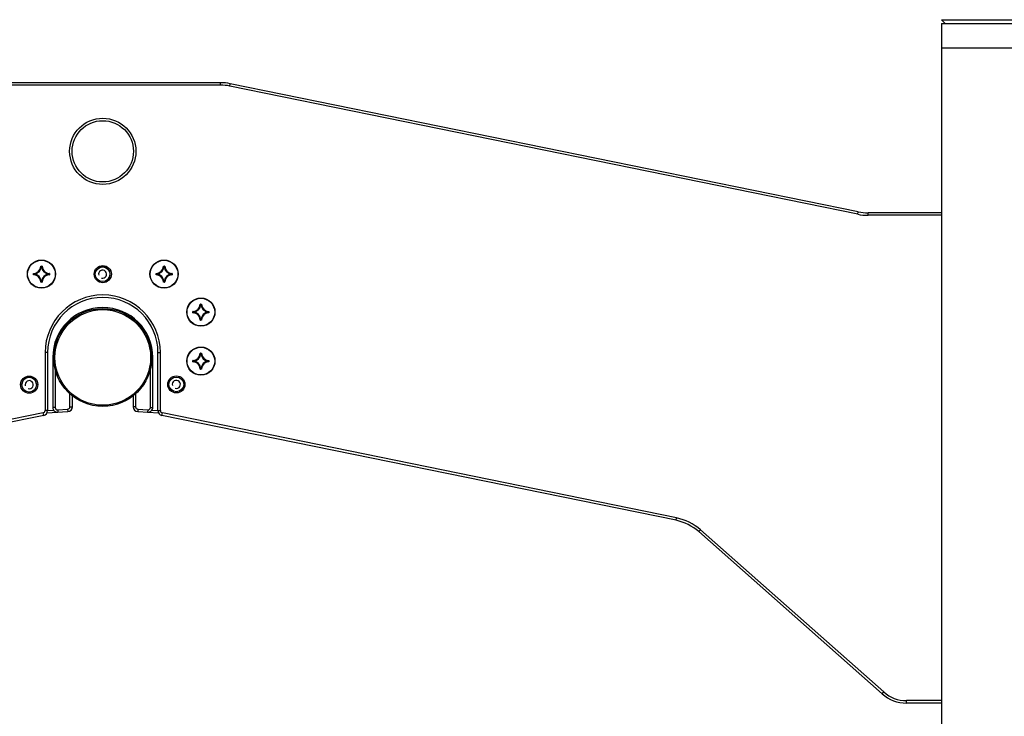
# Model space of a CAD drawing. Header units: millimetres. Extents: x 0 to 420, y 0 to 297.
# Tile 53 of 56: x 277 to 305, y 225 to 245. Entities that reach past the tile are written whole.
import ezdxf

# ---------------------------------------------------------------- set-up
doc = ezdxf.new("R2010")
doc.units = ezdxf.units.MM
doc.header["$LTSCALE"] = 23.1
doc.layers.get('0').update_dxf_attribs({"linetype": 'CONTINUOUS'})
for name, color, linetype in [('02___PRT_ALL_AXES', 7, 'CONTINUOUS'), ('AXES', 7, 'CONTINUOUS'), ('DIM_PILOTEES', 7, 'CONTINUOUS')]:
    doc.layers.add(name, color=color, linetype=linetype)
doc.styles.get("Standard").update_dxf_attribs({"font": 'txt', "width": 0.7})
doc.dimstyles.new('DIMSTYLE_3', dxfattribs={"dimtxt": 2.5, "dimasz": 3.5, "dimexe": 2, "dimexo": 0, "dimtad": 1, "dimdec": 1, "dimlfac": 14.285714, "dimdsep": 46, "dimtxsty": 'Standard', "dimblk": '_FILLED', "dimblk1": '_FILLED', "dimblk2": '_FILLED', "dimcen": 0.09, "dimazin": 2, "dimtp": 1.2, "dimtm": 1.2, "dimtfac": 1, "dimtdec": 1, "dimtofl": 0, "dimtmove": 0, "dimatfit": 3, "dimldrblk": '_FILLED', "dimfxl": 0, "dimtolj": 1, "dimarcsym": 0})

# ---------------------------------------------------------------- blocks, each defined once
blk = doc.blocks.new('_FILLED')
at = {"color": 0, "linetype": 'ByBlock'}
blk.add_solid([(0, 0), (-1, 0.1429), (-1, -0.1429)], dxfattribs=at)
blk = doc.blocks.new('*D8')
at = {"layer": 'DIM_PILOTEES', "color": 2, "linetype": 'Continuous'}
for p, q in [((305.63, 244.726), (332, 244.726)), ((330, 244.726), (330, 195.358)), ((330, 145.989), (330, 195.358)), ((301.955, 145.989), (332, 145.989))]:
    blk.add_line(p, q, dxfattribs=at)
at = {"layer": 'DIM_PILOTEES', "color": 2, "linetype": 'Continuous', "xscale": 3.5, "yscale": 3.5, "zscale": 3.5}
for p, rotation in [((330, 244.726), 90), ((330, 145.989), 270)]:
    blk.add_blockref('_FILLED', p, dxfattribs=dict(at, rotation=rotation))
at = {"layer": 'DIM_PILOTEES', "color": 2, "linetype": 'Continuous', "insert": (326.875, 195.358), "char_height": 2.5, "width": 15, "attachment_point": 2, "rotation": 90, "line_spacing_factor": 0.9}
blk.add_mtext('{\\ftxt;\\W0.0001;\\H0.0001;\\~}{\\ftxt;\\W4.0;\\H2.5; }{\\ftxt;\\W0.0001;\\H0.0001;\\~}', dxfattribs=at)

msp = doc.modelspace()

# ---------------------------------------------------------------- linework, layer by layer
at = {"color": 7, "linetype": 'Continuous'}
for p, q in [((303.00491, 244.83142), (306.50491, 244.83142)), ((303.00491, 244.83142), (303.10991, 244.72642)), ((303.00491, 244.72642), (303.00491, 244.02642)), ((303.00491, 244.72642), (306.50491, 244.72642)), ((303.00491, 244.02642), (306.50491, 244.02642)), ((282.42342, 243.03217), (275.7064, 243.03217)), ((282.42342, 242.96217), (275.7064, 242.96217)), ((282.42342, 242.96217), (282.42342, 243.03217)), ((282.68953, 242.93528), (282.70354, 243.00386)), ((300.61227, 239.27514), (282.68953, 242.93528)), ((300.62628, 239.34373), (282.70354, 243.00386)), ((300.61227, 239.27514), (300.62628, 239.34373)), ((300.9064, 239.24542), (300.9064, 239.31542)), ((303.00491, 239.31542), (300.9064, 239.31542)), ((303.00491, 239.24542), (300.9064, 239.24542)), ((277.29417, 237.78927), (277.29766, 237.78921)), ((277.30114, 237.79613), (277.30114, 237.79264)), ((277.30114, 237.79613), (277.32868, 237.79613)), ((277.30114, 237.79264), (277.32868, 237.79264)), ((277.31233, 237.77746), (277.30886, 237.7777)), ((277.31233, 237.77746), (277.31233, 237.78095)), ((277.31233, 237.78095), (277.31748, 237.78095)), ((277.31233, 237.77746), (277.31749, 237.77746)), ((277.31748, 237.77746), (277.31748, 237.78095)), ((277.31748, 237.77746), (277.32096, 237.7777)), ((277.32868, 237.79613), (277.32868, 237.79264)), ((277.33565, 237.78927), (277.33216, 237.78921)), ((280.79417, 237.78927), (280.79766, 237.78921)), ((280.80114, 237.79613), (280.80114, 237.79264)), ((280.80114, 237.79613), (280.82868, 237.79613)), ((280.80114, 237.79264), (280.82868, 237.79264)), ((280.81233, 237.77746), (280.80886, 237.7777)), ((280.81233, 237.77746), (280.81233, 237.78095)), ((280.81233, 237.78095), (280.81748, 237.78095)), ((280.81233, 237.77746), (280.81749, 237.77746)), ((280.81748, 237.77746), (280.81748, 237.78095)), ((280.81748, 237.77746), (280.82096, 237.7777)), ((280.82868, 237.79613), (280.82868, 237.79264)), ((280.83565, 237.78927), (280.83216, 237.78921)), ((277.0842, 237.55165), (277.0842, 237.57919)), ((277.0842, 237.57919), (277.08769, 237.57919)), ((277.0842, 237.55165), (277.08769, 237.55165)), ((277.08769, 237.55165), (277.08769, 237.57919)), ((277.09105, 237.58616), (277.09111, 237.58267)), ((277.09105, 237.54468), (277.09111, 237.54816)), ((277.09938, 237.56284), (277.09938, 237.56799)), ((277.10286, 237.56799), (277.09938, 237.56799)), ((277.10286, 237.56284), (277.09938, 237.56284)), ((277.10286, 237.56799), (277.10263, 237.57147)), ((277.10286, 237.56284), (277.10263, 237.55936)), ((277.10286, 237.56284), (277.10286, 237.568)), ((277.52695, 237.56799), (277.52719, 237.57147)), ((277.52695, 237.568), (277.52695, 237.56284)), ((277.52695, 237.56799), (277.53044, 237.56799)), ((277.52695, 237.56284), (277.52719, 237.55936)), ((277.52695, 237.56284), (277.53044, 237.56284)), ((277.53044, 237.56799), (277.53044, 237.56284)), ((277.53877, 237.58616), (277.5387, 237.58267)), ((277.53877, 237.54468), (277.5387, 237.54816)), ((277.54213, 237.57919), (277.54213, 237.55165)), ((277.54562, 237.57919), (277.54213, 237.57919)), ((277.54562, 237.55165), (277.54213, 237.55165)), ((277.54562, 237.57919), (277.54562, 237.55165)), ((280.5842, 237.55165), (280.5842, 237.57919)), ((280.5842, 237.57919), (280.58769, 237.57919)), ((280.5842, 237.55165), (280.58769, 237.55165)), ((280.58769, 237.55165), (280.58769, 237.57919)), ((280.59105, 237.58616), (280.59111, 237.58267)), ((280.59105, 237.54468), (280.59111, 237.54816)), ((280.59938, 237.56284), (280.59938, 237.56799)), ((280.60286, 237.56799), (280.59938, 237.56799)), ((280.60286, 237.56284), (280.59938, 237.56284)), ((280.60286, 237.56799), (280.60263, 237.57147)), ((280.60286, 237.56284), (280.60263, 237.55936)), ((280.60286, 237.56284), (280.60286, 237.568)), ((281.02695, 237.56799), (281.02719, 237.57147)), ((281.02695, 237.568), (281.02695, 237.56284)), ((281.02695, 237.56799), (281.03044, 237.56799)), ((281.02695, 237.56284), (281.02719, 237.55936)), ((281.02695, 237.56284), (281.03044, 237.56284)), ((281.03044, 237.56799), (281.03044, 237.56284)), ((281.03877, 237.58616), (281.0387, 237.58267)), ((281.03877, 237.54468), (281.0387, 237.54816)), ((281.04213, 237.57919), (281.04213, 237.55165)), ((281.04562, 237.57919), (281.04213, 237.57919)), ((281.04562, 237.55165), (281.04213, 237.55165)), ((281.04562, 237.57919), (281.04562, 237.55165)), ((277.29417, 237.34156), (277.29766, 237.34162)), ((277.30114, 237.33471), (277.30114, 237.3382)), ((277.32868, 237.3382), (277.30114, 237.3382)), ((277.32868, 237.33471), (277.30114, 237.33471)), ((277.31233, 237.35337), (277.30886, 237.35313)), ((277.31233, 237.35337), (277.31233, 237.34989)), ((277.31749, 237.35337), (277.31233, 237.35337)), ((277.31748, 237.34989), (277.31233, 237.34989)), ((277.31748, 237.35337), (277.31748, 237.34989)), ((277.31748, 237.35337), (277.32096, 237.35313)), ((277.32868, 237.33471), (277.32868, 237.3382)), ((277.33565, 237.34156), (277.33216, 237.34162)), ((280.79417, 237.34156), (280.79766, 237.34162)), ((280.80114, 237.33471), (280.80114, 237.3382)), ((280.82868, 237.3382), (280.80114, 237.3382)), ((280.82868, 237.33471), (280.80114, 237.33471)), ((280.81233, 237.35337), (280.80886, 237.35313)), ((280.81233, 237.35337), (280.81233, 237.34989)), ((280.81749, 237.35337), (280.81233, 237.35337)), ((280.81748, 237.34989), (280.81233, 237.34989)), ((280.81748, 237.35337), (280.81748, 237.34989)), ((280.81748, 237.35337), (280.82096, 237.35313)), ((280.82868, 237.33471), (280.82868, 237.3382)), ((280.83565, 237.34156), (280.83216, 237.34162)), ((281.84417, 236.70427), (281.84766, 236.70421)), ((281.85114, 236.71113), (281.85114, 236.70764)), ((281.85114, 236.71113), (281.87868, 236.71113)), ((281.85114, 236.70764), (281.87868, 236.70764)), ((281.86233, 236.69246), (281.85886, 236.6927)), ((281.86233, 236.69246), (281.86233, 236.69595)), ((281.86233, 236.69595), (281.86748, 236.69595)), ((281.86233, 236.69246), (281.86749, 236.69246)), ((281.86748, 236.69246), (281.86748, 236.69595)), ((281.86748, 236.69246), (281.87096, 236.6927)), ((281.87868, 236.71113), (281.87868, 236.70764)), ((281.88565, 236.70427), (281.88216, 236.70421)), ((281.6342, 236.46665), (281.6342, 236.49419)), ((281.6342, 236.49419), (281.63769, 236.49419)), ((281.6342, 236.46665), (281.63769, 236.46665)), ((281.63769, 236.46665), (281.63769, 236.49419)), ((281.64105, 236.50116), (281.64111, 236.49767)), ((281.64105, 236.45968), (281.64111, 236.46316)), ((281.64938, 236.47784), (281.64938, 236.48299)), ((281.65286, 236.48299), (281.64938, 236.48299)), ((281.65286, 236.47784), (281.64938, 236.47784)), ((281.65286, 236.48299), (281.65263, 236.48647)), ((281.65286, 236.47784), (281.65263, 236.47436)), ((281.65286, 236.47784), (281.65286, 236.483)), ((282.07695, 236.48299), (282.07719, 236.48647)), ((282.07695, 236.483), (282.07695, 236.47784)), ((282.07695, 236.48299), (282.08044, 236.48299)), ((282.07695, 236.47784), (282.07719, 236.47436)), ((282.07695, 236.47784), (282.08044, 236.47784)), ((282.08044, 236.48299), (282.08044, 236.47784)), ((282.08877, 236.50116), (282.0887, 236.49767)), ((282.08877, 236.45968), (282.0887, 236.46316)), ((282.09213, 236.49419), (282.09213, 236.46665)), ((282.09562, 236.49419), (282.09213, 236.49419)), ((282.09562, 236.46665), (282.09213, 236.46665)), ((282.09562, 236.49419), (282.09562, 236.46665)), ((281.84417, 236.25656), (281.84766, 236.25662)), ((281.85114, 236.24971), (281.85114, 236.2532)), ((281.87868, 236.2532), (281.85114, 236.2532)), ((281.87868, 236.24971), (281.85114, 236.24971)), ((281.86233, 236.26837), (281.85886, 236.26813)), ((281.86233, 236.26837), (281.86233, 236.26489)), ((281.86749, 236.26837), (281.86233, 236.26837)), ((281.86748, 236.26489), (281.86233, 236.26489)), ((281.86748, 236.26837), (281.86748, 236.26489)), ((281.86748, 236.26837), (281.87096, 236.26813)), ((281.87868, 236.24971), (281.87868, 236.2532)), ((281.88565, 236.25656), (281.88216, 236.25662)), ((277.41991, 235.32542), (277.41991, 233.66848)), ((277.48991, 235.32542), (277.41991, 235.32542)), ((277.48991, 235.32542), (277.48991, 233.66848)), ((280.63991, 233.66848), (280.63991, 235.32542)), ((280.63991, 235.32542), (280.70991, 235.32542)), ((280.70991, 233.66848), (280.70991, 235.32542)), ((281.84417, 235.30427), (281.84766, 235.30421)), ((281.85114, 235.31113), (281.85114, 235.30764)), ((281.85114, 235.31113), (281.87868, 235.31113)), ((281.85114, 235.30764), (281.87868, 235.30764)), ((281.86233, 235.29246), (281.85886, 235.2927)), ((281.86233, 235.29246), (281.86233, 235.29595)), ((281.86233, 235.29595), (281.86748, 235.29595)), ((281.86233, 235.29246), (281.86749, 235.29246)), ((281.86748, 235.29246), (281.86748, 235.29595)), ((281.86748, 235.29246), (281.87096, 235.2927)), ((281.87868, 235.31113), (281.87868, 235.30764)), ((281.88565, 235.30427), (281.88216, 235.30421)), ((277.63691, 235.18542), (277.63691, 233.75999)), ((277.66491, 235.18542), (277.63691, 235.18542)), ((280.46491, 235.18542), (280.49291, 235.18542)), ((280.49291, 233.75999), (280.49291, 235.18542)), ((281.6342, 235.06665), (281.6342, 235.09419)), ((281.6342, 235.09419), (281.63769, 235.09419)), ((281.6342, 235.06665), (281.63769, 235.06665)), ((281.63769, 235.06665), (281.63769, 235.09419)), ((281.64105, 235.10116), (281.64111, 235.09767)), ((281.64105, 235.05968), (281.64111, 235.06316)), ((281.64938, 235.07784), (281.64938, 235.08299)), ((281.65286, 235.08299), (281.64938, 235.08299)), ((281.65286, 235.07784), (281.64938, 235.07784)), ((281.65286, 235.08299), (281.65263, 235.08647)), ((281.65286, 235.07784), (281.65263, 235.07436)), ((281.65286, 235.07784), (281.65286, 235.083)), ((282.07695, 235.08299), (282.07719, 235.08647)), ((282.07695, 235.083), (282.07695, 235.07784)), ((282.07695, 235.08299), (282.08044, 235.08299)), ((282.07695, 235.07784), (282.07719, 235.07436)), ((282.07695, 235.07784), (282.08044, 235.07784)), ((282.08044, 235.08299), (282.08044, 235.07784)), ((282.08877, 235.10116), (282.0887, 235.09767)), ((282.08877, 235.05968), (282.0887, 235.06316)), ((282.09213, 235.09419), (282.09213, 235.06665)), ((282.09562, 235.09419), (282.09213, 235.09419)), ((282.09562, 235.06665), (282.09213, 235.06665)), ((282.09562, 235.09419), (282.09562, 235.06665)), ((277.70691, 234.84574), (277.70691, 233.75999)), ((280.42291, 233.75999), (280.42291, 234.84574)), ((281.84417, 234.85656), (281.84766, 234.85662)), ((281.85114, 234.84971), (281.85114, 234.8532)), ((281.87868, 234.8532), (281.85114, 234.8532)), ((281.87868, 234.84971), (281.85114, 234.84971)), ((281.86233, 234.86837), (281.85886, 234.86813)), ((281.86233, 234.86837), (281.86233, 234.86489)), ((281.86749, 234.86837), (281.86233, 234.86837)), ((281.86748, 234.86489), (281.86233, 234.86489)), ((281.86748, 234.86837), (281.86748, 234.86489)), ((281.86748, 234.86837), (281.87096, 234.86813)), ((281.87868, 234.84971), (281.87868, 234.8532)), ((281.88565, 234.85656), (281.88216, 234.85662)), ((278.12691, 233.77712), (278.12691, 234.14677)), ((278.19691, 233.77712), (278.19691, 234.08748)), ((279.93291, 234.08748), (279.93291, 233.77712)), ((280.00291, 234.14677), (280.00291, 233.77712)), ((277.36392, 233.5999), (262.68897, 230.60302)), ((277.37792, 233.53132), (262.70297, 230.53444)), ((277.37792, 233.53132), (277.36392, 233.5999)), ((277.48991, 233.66848), (277.41991, 233.66848)), ((277.47255, 233.60111), (278.06546, 233.63738)), ((277.48968, 233.67229), (277.66017, 233.68272)), ((277.70691, 233.75999), (277.63691, 233.75999)), ((277.78118, 233.69012), (278.06118, 233.70725)), ((277.78118, 233.69012), (277.78546, 233.62025)), ((278.06118, 233.70725), (278.06546, 233.63738)), ((278.12691, 233.77712), (278.19691, 233.77712)), ((280.00291, 233.77712), (279.93291, 233.77712)), ((280.06864, 233.70725), (280.06436, 233.63738)), ((280.06436, 233.63738), (280.65727, 233.60111)), ((280.06864, 233.70725), (280.34864, 233.69012)), ((280.34864, 233.69012), (280.34436, 233.62025)), ((280.42291, 233.75999), (280.49291, 233.75999)), ((280.46965, 233.68272), (280.64014, 233.67229)), ((280.63991, 233.66848), (280.70991, 233.66848)), ((280.7519, 233.53132), (280.7659, 233.5999)), ((295.42684, 230.53444), (280.7519, 233.53132)), ((295.44085, 230.60302), (280.7659, 233.5999)), ((295.42684, 230.53444), (295.44085, 230.60302)), ((296.0747, 230.21102), (296.12109, 230.26343)), ((301.30691, 225.57922), (296.0747, 230.21102)), ((301.35331, 225.63163), (296.12109, 230.26343)), ((301.30691, 225.57922), (301.35331, 225.63163)), ((303.00491, 225.38542), (302.00289, 225.38542)), ((302.00289, 225.31542), (302.00289, 225.38542)), ((303.00491, 225.31542), (302.00289, 225.31542))]:
    msp.add_line(p, q, dxfattribs=at)
for centre, radius in [((279.06491, 241.07217), 0.945), ((279.06491, 241.07217), 0.875), ((277.31491, 237.56542), 0.4025), ((280.81491, 237.56542), 0.4025), ((281.86491, 236.48042), 0.4025), ((279.06491, 235.18542), 1.4), ((279.06491, 235.18542), 1.365), ((281.86491, 235.08042), 0.4025)]:
    msp.add_circle(centre, radius, dxfattribs=at)
for centre, radius, start, end in [((282.42342, 241.63217), 1.4, 78.457924, 90), ((282.42342, 241.63217), 1.33, 78.457924, 90), ((300.9064, 240.71542), 1.47, 258.457924, 270), ((300.9064, 240.71542), 1.4, 258.457924, 270), ((277.08741, 237.79292), 0.20679, 271.009508, 358.990492), ((277.08741, 237.79292), 0.21028, 271.009484, 358.990515), ((277.08741, 237.79292), 0.22197, 273.930876, 356.069122), ((277.08741, 237.79292), 0.22546, 273.931001, 356.068994), ((276.85953, 237.35177), 0.61912, 43.469464, 44.955866), ((276.84823, 237.34779), 0.63484, 43.024944, 44.485595), ((277.78158, 237.34779), 0.63484, 135.514404, 136.975056), ((277.31745, 237.77743), 0.00352, 4.410402, 89.520457), ((277.54241, 237.79292), 0.22546, 183.931, 266.068997), ((277.77028, 237.35177), 0.61912, 135.044133, 136.530535), ((277.54241, 237.79292), 0.22197, 183.930876, 266.069122), ((277.32869, 237.78916), 0.00696, 0.939398, 90.078982), ((277.54241, 237.79292), 0.21028, 181.009484, 268.990515), ((277.54241, 237.79292), 0.20679, 181.009508, 268.990492), ((280.58741, 237.79292), 0.20679, 271.009508, 358.990492), ((280.58741, 237.79292), 0.21028, 271.009484, 358.990515), ((280.58741, 237.79292), 0.22197, 273.930876, 356.069122), ((280.58741, 237.79292), 0.22546, 273.931001, 356.068994), ((280.35953, 237.35177), 0.61912, 43.469464, 44.955866), ((280.34823, 237.34779), 0.63484, 43.024944, 44.485595), ((281.28158, 237.34779), 0.63484, 135.514404, 136.975056), ((280.81745, 237.77743), 0.00352, 4.410402, 89.520457), ((281.04241, 237.79292), 0.22546, 183.931, 266.068997), ((281.27028, 237.35177), 0.61912, 135.044133, 136.530535), ((281.04241, 237.79292), 0.22197, 183.930876, 266.069122), ((280.82869, 237.78916), 0.00696, 0.939398, 90.078982), ((281.04241, 237.79292), 0.21028, 181.009484, 268.990515), ((281.04241, 237.79292), 0.20679, 181.009508, 268.990492), ((277.09117, 237.57919), 0.00696, 90.940063, 180.078709), ((277.09117, 237.55164), 0.00696, 179.921235, 269.060042), ((277.53254, 238.03209), 0.63484, 225.514404, 226.975056), ((277.53254, 237.09874), 0.63484, 133.024944, 134.485595), ((277.08741, 237.33792), 0.20679, 1.009508, 88.990492), ((277.52856, 238.02079), 0.61912, 225.044133, 226.530535), ((277.52856, 237.11004), 0.61912, 133.469464, 134.955866), ((277.08741, 237.33792), 0.21028, 1.009485, 88.990515), ((277.08741, 237.33792), 0.22197, 3.930878, 86.069122), ((277.08741, 237.33792), 0.22546, 3.931004, 86.068999), ((277.54241, 237.33792), 0.22546, 93.930998, 176.068996), ((277.54241, 237.33792), 0.22197, 93.930876, 176.069122), ((277.54241, 237.33792), 0.21028, 91.009484, 178.990515), ((277.54241, 237.33792), 0.20679, 91.009508, 178.990492), ((277.10126, 238.02079), 0.61912, 313.469464, 314.955866), ((277.52692, 237.56796), 0.00352, 0.479543, 85.589598), ((277.10126, 237.11004), 0.61912, 45.044133, 46.530535), ((277.09728, 238.03209), 0.63484, 313.024944, 314.485595), ((277.09728, 237.09874), 0.63484, 45.514404, 46.975056), ((277.53865, 237.55164), 0.00696, 270.939079, 0.079113), ((280.59117, 237.57919), 0.00696, 90.940063, 180.078709), ((280.59117, 237.55164), 0.00696, 179.921235, 269.060042), ((281.03254, 238.03209), 0.63484, 225.514404, 226.975056), ((281.03254, 237.09874), 0.63484, 133.024944, 134.485595), ((280.58741, 237.33792), 0.20679, 1.009508, 88.990492), ((281.02856, 238.02079), 0.61912, 225.044133, 226.530535), ((281.02856, 237.11004), 0.61912, 133.469464, 134.955866), ((280.58741, 237.33792), 0.21028, 1.009485, 88.990515), ((280.58741, 237.33792), 0.22197, 3.930878, 86.069122), ((280.58741, 237.33792), 0.22546, 3.931004, 86.068999), ((281.04241, 237.33792), 0.22546, 93.930998, 176.068996), ((281.04241, 237.33792), 0.22197, 93.930876, 176.069122), ((281.04241, 237.33792), 0.21028, 91.009484, 178.990515), ((281.04241, 237.33792), 0.20679, 91.009508, 178.990492), ((280.60126, 238.02079), 0.61912, 313.469464, 314.955866), ((281.02692, 237.56796), 0.00352, 0.479543, 85.589598), ((280.60126, 237.11004), 0.61912, 45.044133, 46.530535), ((280.59728, 238.03209), 0.63484, 313.024944, 314.485595), ((280.59728, 237.09874), 0.63484, 45.514404, 46.975056), ((281.03865, 237.55164), 0.00696, 270.939079, 0.079113), ((276.85953, 237.77907), 0.61912, 315.044134, 316.530536), ((276.84823, 237.78305), 0.63484, 315.514405, 316.975056), ((277.78158, 237.78305), 0.63484, 223.024944, 224.485595), ((277.77028, 237.77907), 0.61912, 223.469464, 224.955866), ((280.35953, 237.77907), 0.61912, 315.044134, 316.530536), ((280.34823, 237.78305), 0.63484, 315.514405, 316.975056), ((281.28158, 237.78305), 0.63484, 223.024944, 224.485595), ((281.27028, 237.77907), 0.61912, 223.469464, 224.955866), ((279.06491, 235.32542), 1.645, 0, 180), ((279.06491, 235.32542), 1.575, 0, 180), ((281.63741, 236.70792), 0.20679, 271.009508, 358.990492), ((281.63741, 236.70792), 0.21028, 271.009484, 358.990515), ((281.63741, 236.70792), 0.22197, 273.930876, 356.069122), ((281.63741, 236.70792), 0.22546, 273.931001, 356.068994), ((281.40953, 236.26677), 0.61912, 43.469464, 44.955866), ((281.39823, 236.26279), 0.63484, 43.024944, 44.485595), ((282.33158, 236.26279), 0.63484, 135.514404, 136.975056), ((281.86745, 236.69243), 0.00352, 4.410402, 89.520457), ((282.09241, 236.70792), 0.22546, 183.931, 266.068997), ((282.32028, 236.26677), 0.61912, 135.044133, 136.530535), ((282.09241, 236.70792), 0.22197, 183.930876, 266.069122), ((281.87869, 236.70416), 0.00696, 0.939398, 90.078982), ((282.09241, 236.70792), 0.21028, 181.009484, 268.990515), ((282.09241, 236.70792), 0.20679, 181.009508, 268.990492), ((279.06491, 235.18542), 1.428, 0, 180), ((281.64117, 236.49419), 0.00696, 90.940063, 180.078709), ((281.64117, 236.46664), 0.00696, 179.921235, 269.060042), ((282.08254, 236.94709), 0.63484, 225.514404, 226.975056), ((282.08254, 236.01374), 0.63484, 133.024944, 134.485595), ((281.63741, 236.25292), 0.20679, 1.009508, 88.990492), ((282.07856, 236.93579), 0.61912, 225.044133, 226.530535), ((282.07856, 236.02504), 0.61912, 133.469464, 134.955866), ((281.63741, 236.25292), 0.21028, 1.009485, 88.990515), ((281.63741, 236.25292), 0.22197, 3.930878, 86.069122), ((281.63741, 236.25292), 0.22546, 3.931004, 86.068999), ((282.09241, 236.25292), 0.22546, 93.930998, 176.068996), ((282.09241, 236.25292), 0.22197, 93.930876, 176.069122), ((282.09241, 236.25292), 0.21028, 91.009484, 178.990515), ((282.09241, 236.25292), 0.20679, 91.009508, 178.990492), ((281.65126, 236.93579), 0.61912, 313.469464, 314.955866), ((282.07692, 236.48296), 0.00352, 0.479543, 85.589598), ((281.65126, 236.02504), 0.61912, 45.044133, 46.530535), ((281.64728, 236.94709), 0.63484, 313.024944, 314.485595), ((281.64728, 236.01374), 0.63484, 45.514404, 46.975056), ((282.08865, 236.46664), 0.00696, 270.939079, 0.079113), ((281.40953, 236.69407), 0.61912, 315.044134, 316.530536), ((281.39823, 236.69805), 0.63484, 315.514405, 316.975056), ((282.33158, 236.69805), 0.63484, 223.024944, 224.485595), ((282.32028, 236.69407), 0.61912, 223.469464, 224.955866), ((281.63741, 235.30792), 0.20679, 271.009508, 358.990492), ((281.63741, 235.30792), 0.21028, 271.009484, 358.990515), ((281.63741, 235.30792), 0.22197, 273.930876, 356.069122), ((281.63741, 235.30792), 0.22546, 273.931001, 356.068994), ((281.40953, 234.86677), 0.61912, 43.469464, 44.955866), ((281.39823, 234.86279), 0.63484, 43.024944, 44.485595), ((282.33158, 234.86279), 0.63484, 135.514404, 136.975056), ((281.86745, 235.29243), 0.00352, 4.410402, 89.520457), ((282.09241, 235.30792), 0.22546, 183.931, 266.068997), ((282.32028, 234.86677), 0.61912, 135.044133, 136.530535), ((282.09241, 235.30792), 0.22197, 183.930876, 266.069122), ((281.87869, 235.30416), 0.00696, 0.939398, 90.078982), ((282.09241, 235.30792), 0.21028, 181.009484, 268.990515), ((282.09241, 235.30792), 0.20679, 181.009508, 268.990492), ((281.64117, 235.09419), 0.00696, 90.940063, 180.078709), ((281.64117, 235.06664), 0.00696, 179.921235, 269.060042), ((282.08254, 235.54709), 0.63484, 225.514404, 226.975056), ((282.08254, 234.61374), 0.63484, 133.024944, 134.485595), ((281.63741, 234.85292), 0.20679, 1.009508, 88.990492), ((282.07856, 235.53579), 0.61912, 225.044133, 226.530535), ((282.07856, 234.62504), 0.61912, 133.469464, 134.955866), ((281.63741, 234.85292), 0.21028, 1.009485, 88.990515), ((281.63741, 234.85292), 0.22197, 3.930878, 86.069122), ((281.63741, 234.85292), 0.22546, 3.931004, 86.068999), ((282.09241, 234.85292), 0.22546, 93.930998, 176.068996), ((282.09241, 234.85292), 0.22197, 93.930876, 176.069122), ((282.09241, 234.85292), 0.21028, 91.009484, 178.990515), ((282.09241, 234.85292), 0.20679, 91.009508, 178.990492), ((281.65126, 235.53579), 0.61912, 313.469464, 314.955866), ((282.07692, 235.08296), 0.00352, 0.479543, 85.589598), ((281.65126, 234.62504), 0.61912, 45.044133, 46.530535), ((281.64728, 235.54709), 0.63484, 313.024944, 314.485595), ((281.64728, 234.61374), 0.63484, 45.514404, 46.975056), ((282.08865, 235.06664), 0.00696, 270.939079, 0.079113), ((281.40953, 235.29407), 0.61912, 315.044134, 316.530536), ((281.39823, 235.29805), 0.63484, 315.514405, 316.975056), ((282.33158, 235.29805), 0.63484, 223.024944, 224.485595), ((282.32028, 235.29407), 0.61912, 223.469464, 224.955866), ((277.34991, 233.66848), 0.07, 281.542076, 360), ((277.34991, 233.66848), 0.14, 281.542076, 360), ((277.77691, 233.75999), 0.14, 180, 273.5), ((277.77691, 233.75999), 0.07, 180, 273.5), ((278.05691, 233.77712), 0.07, 273.5, 360), ((278.05691, 233.77712), 0.14, 273.5, 360), ((280.07291, 233.77712), 0.14, 180, 266.5), ((280.07291, 233.77712), 0.07, 180, 266.5), ((280.35291, 233.75999), 0.14, 266.5, 360), ((280.35291, 233.75999), 0.07, 266.5, 360), ((280.77991, 233.66848), 0.14, 180, 258.457924), ((280.77991, 233.66848), 0.07, 180, 258.457924), ((295.14672, 229.16275), 1.4, 48.483271, 78.457924), ((295.14672, 229.16275), 1.47, 48.483271, 78.457924), ((302.00289, 226.36542), 1.05, 228.483271, 270), ((302.00289, 226.36542), 0.98, 228.483271, 270)]:
    msp.add_arc(centre, radius, start, end, dxfattribs=at)
at = {"color": 2, "linetype": 'Continuous'}
for centre in [(279.0597, 237.56194), (276.96492, 234.40847), (281.16491, 234.41542)]:
    msp.add_arc(centre, 0.1155, 255, 195, dxfattribs=at)
at = {"color": 7, "linetype": 'Continuous'}
for points, knots in [([(277.30114, 237.79613), (277.29938, 237.79613), (277.29571, 237.79468), (277.2942, 237.79104), (277.29417, 237.78927)], [0, 0, 0, 0, 0.49997902, 1, 1, 1, 1]), ([(277.29766, 237.78921), (277.29766, 237.7901), (277.29841, 237.79193), (277.30026, 237.79265), (277.30114, 237.79264)], [0, 0, 0, 0, 0.50000185, 1, 1, 1, 1]), ([(277.30886, 237.7777), (277.30892, 237.77855), (277.30973, 237.78026), (277.31148, 237.78094), (277.31233, 237.78095)], [0, 0, 0, 0, 0.50006009, 1, 1, 1, 1]), ([(277.32868, 237.79264), (277.32956, 237.79265), (277.33141, 237.79193), (277.33215, 237.7901), (277.33216, 237.78921)], [0, 0, 0, 0, 0.5000023, 1, 1, 1, 1]), ([(280.80114, 237.79613), (280.79938, 237.79613), (280.79571, 237.79468), (280.7942, 237.79104), (280.79417, 237.78927)], [0, 0, 0, 0, 0.49997902, 1, 1, 1, 1]), ([(280.79766, 237.78921), (280.79766, 237.7901), (280.79841, 237.79193), (280.80026, 237.79265), (280.80114, 237.79264)], [0, 0, 0, 0, 0.50000185, 1, 1, 1, 1]), ([(280.80886, 237.7777), (280.80892, 237.77855), (280.80973, 237.78026), (280.81148, 237.78094), (280.81233, 237.78095)], [0, 0, 0, 0, 0.50006009, 1, 1, 1, 1]), ([(280.82868, 237.79264), (280.82956, 237.79265), (280.83141, 237.79193), (280.83215, 237.7901), (280.83216, 237.78921)], [0, 0, 0, 0, 0.5000023, 1, 1, 1, 1]), ([(277.08769, 237.57919), (277.08768, 237.58007), (277.0884, 237.58192), (277.09023, 237.58266), (277.09111, 237.58267)], [0, 0, 0, 0, 0.5000023, 1, 1, 1, 1]), ([(277.09111, 237.54816), (277.09023, 237.54817), (277.0884, 237.54892), (277.08768, 237.55077), (277.08769, 237.55165)], [0, 0, 0, 0, 0.50000189, 1, 1, 1, 1]), ([(277.09938, 237.56799), (277.09939, 237.56884), (277.10007, 237.5706), (277.10178, 237.57141), (277.10263, 237.57147)], [0, 0, 0, 0, 0.49993991, 1, 1, 1, 1]), ([(277.10263, 237.55936), (277.10178, 237.55943), (277.10007, 237.56023), (277.09939, 237.56199), (277.09938, 237.56284)], [0, 0, 0, 0, 0.50006009, 1, 1, 1, 1]), ([(277.53044, 237.56284), (277.53043, 237.56199), (277.52975, 237.56023), (277.52804, 237.55943), (277.52719, 237.55936)], [0, 0, 0, 0, 0.49993991, 1, 1, 1, 1]), ([(277.5387, 237.58267), (277.53959, 237.58266), (277.54142, 237.58192), (277.54214, 237.58007), (277.54213, 237.57919)], [0, 0, 0, 0, 0.50000185, 1, 1, 1, 1]), ([(277.54213, 237.55165), (277.54214, 237.55077), (277.54142, 237.54892), (277.53959, 237.54817), (277.5387, 237.54816)], [0, 0, 0, 0, 0.5000023, 1, 1, 1, 1]), ([(277.54562, 237.57919), (277.54562, 237.58095), (277.54417, 237.58461), (277.54053, 237.58613), (277.53877, 237.58616)], [0, 0, 0, 0, 0.49997898, 1, 1, 1, 1]), ([(280.58769, 237.57919), (280.58768, 237.58007), (280.5884, 237.58192), (280.59023, 237.58266), (280.59111, 237.58267)], [0, 0, 0, 0, 0.5000023, 1, 1, 1, 1]), ([(280.59111, 237.54816), (280.59023, 237.54817), (280.5884, 237.54892), (280.58768, 237.55077), (280.58769, 237.55165)], [0, 0, 0, 0, 0.50000189, 1, 1, 1, 1]), ([(280.59938, 237.56799), (280.59939, 237.56884), (280.60007, 237.5706), (280.60178, 237.57141), (280.60263, 237.57147)], [0, 0, 0, 0, 0.49993991, 1, 1, 1, 1]), ([(280.60263, 237.55936), (280.60178, 237.55943), (280.60007, 237.56023), (280.59939, 237.56199), (280.59938, 237.56284)], [0, 0, 0, 0, 0.50006009, 1, 1, 1, 1]), ([(281.03044, 237.56284), (281.03043, 237.56199), (281.02975, 237.56023), (281.02804, 237.55943), (281.02719, 237.55936)], [0, 0, 0, 0, 0.49993991, 1, 1, 1, 1]), ([(281.0387, 237.58267), (281.03959, 237.58266), (281.04142, 237.58192), (281.04214, 237.58007), (281.04213, 237.57919)], [0, 0, 0, 0, 0.50000185, 1, 1, 1, 1]), ([(281.04213, 237.55165), (281.04214, 237.55077), (281.04142, 237.54892), (281.03959, 237.54817), (281.0387, 237.54816)], [0, 0, 0, 0, 0.5000023, 1, 1, 1, 1]), ([(281.04562, 237.57919), (281.04562, 237.58095), (281.04417, 237.58461), (281.04053, 237.58613), (281.03877, 237.58616)], [0, 0, 0, 0, 0.49997898, 1, 1, 1, 1]), ([(277.29417, 237.34156), (277.2942, 237.3398), (277.29571, 237.33616), (277.29938, 237.33471), (277.30114, 237.33471)], [0, 0, 0, 0, 0.49998579, 1, 1, 1, 1]), ([(277.30114, 237.3382), (277.30026, 237.33819), (277.29841, 237.3389), (277.29766, 237.34074), (277.29766, 237.34162)], [0, 0, 0, 0, 0.50000226, 1, 1, 1, 1]), ([(277.31233, 237.34989), (277.31148, 237.3499), (277.30973, 237.35058), (277.30892, 237.35229), (277.30886, 237.35313)], [0, 0, 0, 0, 0.49993991, 1, 1, 1, 1]), ([(277.32096, 237.35313), (277.3209, 237.35229), (277.32009, 237.35058), (277.31834, 237.3499), (277.31748, 237.34989)], [0, 0, 0, 0, 0.50006009, 1, 1, 1, 1]), ([(277.33216, 237.34162), (277.33215, 237.34074), (277.33141, 237.3389), (277.32956, 237.33819), (277.32868, 237.3382)], [0, 0, 0, 0, 0.50000185, 1, 1, 1, 1]), ([(277.32868, 237.33471), (277.33044, 237.33471), (277.33411, 237.33616), (277.33562, 237.3398), (277.33565, 237.34156)], [0, 0, 0, 0, 0.49997865, 1, 1, 1, 1]), ([(280.79417, 237.34156), (280.7942, 237.3398), (280.79571, 237.33616), (280.79938, 237.33471), (280.80114, 237.33471)], [0, 0, 0, 0, 0.49998579, 1, 1, 1, 1]), ([(280.80114, 237.3382), (280.80026, 237.33819), (280.79841, 237.3389), (280.79766, 237.34074), (280.79766, 237.34162)], [0, 0, 0, 0, 0.50000226, 1, 1, 1, 1]), ([(280.81233, 237.34989), (280.81148, 237.3499), (280.80973, 237.35058), (280.80892, 237.35229), (280.80886, 237.35313)], [0, 0, 0, 0, 0.49993991, 1, 1, 1, 1]), ([(280.82096, 237.35313), (280.8209, 237.35229), (280.82009, 237.35058), (280.81834, 237.3499), (280.81748, 237.34989)], [0, 0, 0, 0, 0.50006009, 1, 1, 1, 1]), ([(280.83216, 237.34162), (280.83215, 237.34074), (280.83141, 237.3389), (280.82956, 237.33819), (280.82868, 237.3382)], [0, 0, 0, 0, 0.50000185, 1, 1, 1, 1]), ([(280.82868, 237.33471), (280.83044, 237.33471), (280.83411, 237.33616), (280.83562, 237.3398), (280.83565, 237.34156)], [0, 0, 0, 0, 0.49997865, 1, 1, 1, 1]), ([(281.85114, 236.71113), (281.84938, 236.71113), (281.84571, 236.70968), (281.8442, 236.70604), (281.84417, 236.70427)], [0, 0, 0, 0, 0.49997902, 1, 1, 1, 1]), ([(281.84766, 236.70421), (281.84766, 236.7051), (281.84841, 236.70693), (281.85026, 236.70765), (281.85114, 236.70764)], [0, 0, 0, 0, 0.50000185, 1, 1, 1, 1]), ([(281.85886, 236.6927), (281.85892, 236.69355), (281.85973, 236.69526), (281.86148, 236.69594), (281.86233, 236.69595)], [0, 0, 0, 0, 0.50006009, 1, 1, 1, 1]), ([(281.87868, 236.70764), (281.87956, 236.70765), (281.88141, 236.70693), (281.88215, 236.7051), (281.88216, 236.70421)], [0, 0, 0, 0, 0.5000023, 1, 1, 1, 1]), ([(281.63769, 236.49419), (281.63768, 236.49507), (281.6384, 236.49692), (281.64023, 236.49766), (281.64111, 236.49767)], [0, 0, 0, 0, 0.5000023, 1, 1, 1, 1]), ([(281.64111, 236.46316), (281.64023, 236.46317), (281.6384, 236.46392), (281.63768, 236.46577), (281.63769, 236.46665)], [0, 0, 0, 0, 0.50000189, 1, 1, 1, 1]), ([(281.64938, 236.48299), (281.64939, 236.48384), (281.65007, 236.4856), (281.65178, 236.48641), (281.65263, 236.48647)], [0, 0, 0, 0, 0.49993991, 1, 1, 1, 1]), ([(281.65263, 236.47436), (281.65178, 236.47443), (281.65007, 236.47523), (281.64939, 236.47699), (281.64938, 236.47784)], [0, 0, 0, 0, 0.50006009, 1, 1, 1, 1]), ([(282.08044, 236.47784), (282.08043, 236.47699), (282.07975, 236.47523), (282.07804, 236.47443), (282.07719, 236.47436)], [0, 0, 0, 0, 0.49993991, 1, 1, 1, 1]), ([(282.0887, 236.49767), (282.08959, 236.49766), (282.09142, 236.49692), (282.09214, 236.49507), (282.09213, 236.49419)], [0, 0, 0, 0, 0.50000185, 1, 1, 1, 1]), ([(282.09213, 236.46665), (282.09214, 236.46577), (282.09142, 236.46392), (282.08959, 236.46317), (282.0887, 236.46316)], [0, 0, 0, 0, 0.5000023, 1, 1, 1, 1]), ([(282.09562, 236.49419), (282.09562, 236.49595), (282.09417, 236.49961), (282.09053, 236.50113), (282.08877, 236.50116)], [0, 0, 0, 0, 0.49997898, 1, 1, 1, 1]), ([(281.84417, 236.25656), (281.8442, 236.2548), (281.84571, 236.25116), (281.84938, 236.24971), (281.85114, 236.24971)], [0, 0, 0, 0, 0.49998579, 1, 1, 1, 1]), ([(281.85114, 236.2532), (281.85026, 236.25319), (281.84841, 236.2539), (281.84766, 236.25574), (281.84766, 236.25662)], [0, 0, 0, 0, 0.50000226, 1, 1, 1, 1]), ([(281.86233, 236.26489), (281.86148, 236.2649), (281.85973, 236.26558), (281.85892, 236.26729), (281.85886, 236.26813)], [0, 0, 0, 0, 0.49993991, 1, 1, 1, 1]), ([(281.87096, 236.26813), (281.8709, 236.26729), (281.87009, 236.26558), (281.86834, 236.2649), (281.86748, 236.26489)], [0, 0, 0, 0, 0.50006009, 1, 1, 1, 1]), ([(281.88216, 236.25662), (281.88215, 236.25574), (281.88141, 236.2539), (281.87956, 236.25319), (281.87868, 236.2532)], [0, 0, 0, 0, 0.50000185, 1, 1, 1, 1]), ([(281.87868, 236.24971), (281.88044, 236.24971), (281.88411, 236.25116), (281.88562, 236.2548), (281.88565, 236.25656)], [0, 0, 0, 0, 0.49997865, 1, 1, 1, 1]), ([(281.85114, 235.31113), (281.84938, 235.31113), (281.84571, 235.30968), (281.8442, 235.30604), (281.84417, 235.30427)], [0, 0, 0, 0, 0.49997902, 1, 1, 1, 1]), ([(281.84766, 235.30421), (281.84766, 235.3051), (281.84841, 235.30693), (281.85026, 235.30765), (281.85114, 235.30764)], [0, 0, 0, 0, 0.50000185, 1, 1, 1, 1]), ([(281.85886, 235.2927), (281.85892, 235.29355), (281.85973, 235.29526), (281.86148, 235.29594), (281.86233, 235.29595)], [0, 0, 0, 0, 0.50006009, 1, 1, 1, 1]), ([(281.87868, 235.30764), (281.87956, 235.30765), (281.88141, 235.30693), (281.88215, 235.3051), (281.88216, 235.30421)], [0, 0, 0, 0, 0.5000023, 1, 1, 1, 1]), ([(281.63769, 235.09419), (281.63768, 235.09507), (281.6384, 235.09692), (281.64023, 235.09766), (281.64111, 235.09767)], [0, 0, 0, 0, 0.5000023, 1, 1, 1, 1]), ([(281.64111, 235.06316), (281.64023, 235.06317), (281.6384, 235.06392), (281.63768, 235.06577), (281.63769, 235.06665)], [0, 0, 0, 0, 0.50000189, 1, 1, 1, 1]), ([(281.64938, 235.08299), (281.64939, 235.08384), (281.65007, 235.0856), (281.65178, 235.08641), (281.65263, 235.08647)], [0, 0, 0, 0, 0.49993991, 1, 1, 1, 1]), ([(281.65263, 235.07436), (281.65178, 235.07443), (281.65007, 235.07523), (281.64939, 235.07699), (281.64938, 235.07784)], [0, 0, 0, 0, 0.50006009, 1, 1, 1, 1]), ([(282.08044, 235.07784), (282.08043, 235.07699), (282.07975, 235.07523), (282.07804, 235.07443), (282.07719, 235.07436)], [0, 0, 0, 0, 0.49993991, 1, 1, 1, 1]), ([(282.0887, 235.09767), (282.08959, 235.09766), (282.09142, 235.09692), (282.09214, 235.09507), (282.09213, 235.09419)], [0, 0, 0, 0, 0.50000185, 1, 1, 1, 1]), ([(282.09213, 235.06665), (282.09214, 235.06577), (282.09142, 235.06392), (282.08959, 235.06317), (282.0887, 235.06316)], [0, 0, 0, 0, 0.5000023, 1, 1, 1, 1]), ([(282.09562, 235.09419), (282.09562, 235.09595), (282.09417, 235.09961), (282.09053, 235.10113), (282.08877, 235.10116)], [0, 0, 0, 0, 0.49997898, 1, 1, 1, 1]), ([(281.84417, 234.85656), (281.8442, 234.8548), (281.84571, 234.85116), (281.84938, 234.84971), (281.85114, 234.84971)], [0, 0, 0, 0, 0.49998579, 1, 1, 1, 1]), ([(281.85114, 234.8532), (281.85026, 234.85319), (281.84841, 234.8539), (281.84766, 234.85574), (281.84766, 234.85662)], [0, 0, 0, 0, 0.50000226, 1, 1, 1, 1]), ([(281.86233, 234.86489), (281.86148, 234.8649), (281.85973, 234.86558), (281.85892, 234.86729), (281.85886, 234.86813)], [0, 0, 0, 0, 0.49993991, 1, 1, 1, 1]), ([(281.87096, 234.86813), (281.8709, 234.86729), (281.87009, 234.86558), (281.86834, 234.8649), (281.86748, 234.86489)], [0, 0, 0, 0, 0.50006009, 1, 1, 1, 1]), ([(281.88216, 234.85662), (281.88215, 234.85574), (281.88141, 234.8539), (281.87956, 234.85319), (281.87868, 234.8532)], [0, 0, 0, 0, 0.50000185, 1, 1, 1, 1]), ([(281.87868, 234.84971), (281.88044, 234.84971), (281.88411, 234.85116), (281.88562, 234.8548), (281.88565, 234.85656)], [0, 0, 0, 0, 0.49997865, 1, 1, 1, 1])]:
    msp.add_open_spline(points, degree=3, knots=knots, dxfattribs=at)
at = {"layer": '02___PRT_ALL_AXES', "color": 7, "linetype": 'Continuous'}
msp.add_line((303.00491, 244.02642), (303.00491, 221.65442), dxfattribs=at)
for centre in [(279.06491, 237.56542), (276.96492, 234.40847), (281.16491, 234.41542)]:
    msp.add_circle(centre, 0.245, dxfattribs=at)
at = {"layer": '02___PRT_ALL_AXES', "color": 2, "linetype": 'Continuous'}
for centre, start, end in [((279.06491, 237.56542), 302.150482, 124.37739), ((276.96491, 234.41542), 0, 180)]:
    msp.add_arc(centre, 0.21, start, end, dxfattribs=at)
at = {"layer": 'AXES', "color": 7, "linetype": 'Continuous'}
for centre, radius in [((277.31491, 237.56542), 0.3955), ((279.0597, 237.56194), 0.21), ((280.81491, 237.56542), 0.3955), ((281.86491, 236.48042), 0.3955), ((281.86491, 235.08042), 0.3955), ((276.96492, 234.40847), 0.21), ((281.16491, 234.41542), 0.21)]:
    msp.add_circle(centre, radius, dxfattribs=at)

# ---------------------------------------------------------------- dimensions: what is measured, and where the dimension line sits
at = {"layer": 'DIM_PILOTEES', "color": 2, "linetype": 'Continuous'}
dim = msp.add_linear_dim(base=(330.00046, 244.72642), p1=(301.95491, 145.98876), p2=(305.62991, 244.72642), angle=90, text='{\\ftxt;\\W0.0001;\\H0.0001;\\~}{\\ftxt;\\W4.0;\\H2.5; }{\\ftxt;\\W0.0001;\\H0.0001;\\~}', dimstyle='DIMSTYLE_3', dxfattribs=at)
dim.commit()
dim.dimension.update_dxf_attribs({"geometry": '*D8', "text_midpoint": (330.00046, 195.00045), "dimtype": 160})

doc.saveas('drawing.dxf')
